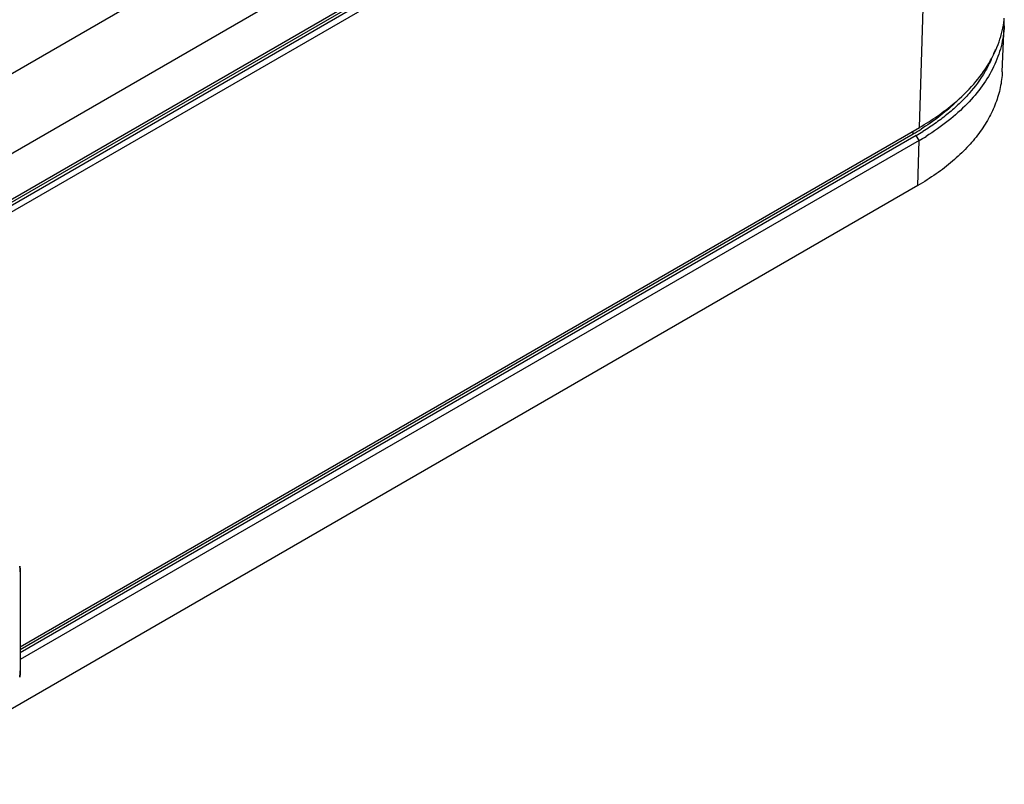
# Model space of a CAD drawing. Header units: inches. Extents: x 0 to 34, y 0 to 22.
# Tile 34 of 41: x 28.6 to 29.8, y 10.7 to 11.6. Entities that reach past the tile are written whole.
import ezdxf

# ---------------------------------------------------------------- set-up
doc = ezdxf.new("R2010")
doc.units = ezdxf.units.IN
doc.header["$LTSCALE"] = 1.87
doc.header["$MEASUREMENT"] = 0
doc.layers.get('0').update_dxf_attribs({"linetype": 'CONTINUOUS'})

msp = doc.modelspace()

# ---------------------------------------------------------------- linework, layer by layer
at = {"color": 7, "linetype": 'CONTINUOUS'}
for p, q in [((27.4048, 10.8531), (29.7071, 12.1824)), ((27.4463, 10.7811), (29.7487, 12.1105)), ((29.74, 12.0467), (27.4419, 10.7198)), ((29.7433, 12.0448), (27.4452, 10.7179)), ((27.4472, 10.7266), (29.7495, 12.0559)), ((29.7467, 12.0388), (27.4486, 10.7119)), ((29.7301, 11.501), (29.7467, 12.0388)), ((29.8296, 11.568), (29.832, 11.6231)), ((28.6496, 10.8771), (29.7301, 11.501)), ((28.6496, 10.8738), (29.7227, 11.4933)), ((29.7262, 11.4913), (28.6496, 10.8697)), ((29.7227, 11.4933), (29.7227, 11.4967)), ((29.7296, 11.4853), (29.7262, 11.4913)), ((29.7296, 11.4853), (28.6496, 10.8617)), ((29.728, 11.4311), (29.7296, 11.4853)), ((29.728, 11.4311), (28.5772, 10.7667)), ((28.6496, 10.9671), (28.6496, 10.8481))]:
    msp.add_line(p, q, dxfattribs=at)
for centre, radius, start, end in [((29.7157, 11.6281), 0.1164, 0.0006, 2.1), ((29.7156, 11.6281), 0.1165, 357.5447, 359.9991), ((29.5685, 11.7606), 0.3086, 299.9878, 302.016), ((29.5688, 11.764), 0.3149, 299.9923, 301.6568), ((29.5703, 11.7613), 0.3188, 299.9911, 301.764)]:
    msp.add_arc(centre, radius, start, end, dxfattribs=at)
for points, knots in [([(29.7717, 11.53), (29.7802, 11.5371), (29.7955, 11.552), (29.8139, 11.5768), (29.8246, 11.599), (29.8299, 11.6169), (29.8315, 11.6259), (29.832, 11.6304)], [0, 0, 0, 0, 0.276116, 0.532064, 0.771422, 0.886679, 1, 1, 1, 1]), ([(29.832, 11.6231), (29.8318, 11.6189), (29.831, 11.6106), (29.8285, 11.5982), (29.8246, 11.5859), (29.8212, 11.5779), (29.8193, 11.574)], [0, 0, 0, 0, 0.244473, 0.491503, 0.742816, 1, 1, 1, 1]), ([(29.8212, 11.5948), (29.8196, 11.5902), (29.8159, 11.5809), (29.8063, 11.5626), (29.7934, 11.5453), (29.778, 11.5292), (29.7647, 11.5175), (29.75, 11.5063), (29.7395, 11.4993), (29.7341, 11.496)], [0, 0, 0, 0, 0.109575, 0.222572, 0.461092, 0.587816, 0.719846, 0.857284, 1, 1, 1, 1]), ([(29.8193, 11.574), (29.8155, 11.566), (29.8059, 11.5502), (29.7875, 11.5284), (29.7646, 11.508), (29.7473, 11.496), (29.7381, 11.4903)], [0, 0, 0, 0, 0.225525, 0.466203, 0.724164, 1, 1, 1, 1]), ([(29.8296, 11.568), (29.8294, 11.5616), (29.8277, 11.5487), (29.8221, 11.5298), (29.8134, 11.5112), (29.8018, 11.4933), (29.7872, 11.4761), (29.7699, 11.4598), (29.75, 11.4446), (29.7356, 11.4355), (29.728, 11.4311)], [0, 0, 0, 0, 0.107829, 0.218037, 0.332305, 0.451982, 0.578091, 0.711328, 0.85203, 1, 1, 1, 1]), ([(29.7301, 11.501), (29.7376, 11.5054), (29.752, 11.5144), (29.7654, 11.5247), (29.7717, 11.53)], [0, 0, 0, 0, 0.512309, 1, 1, 1, 1]), ([(29.7724, 11.5298), (29.7664, 11.5241), (29.7534, 11.5132), (29.7394, 11.5036), (29.7321, 11.499)], [0, 0, 0, 0, 0.486393, 1, 1, 1, 1]), ([(28.6496, 10.9671), (28.6496, 10.9677), (28.6496, 10.9699), (28.6493, 10.9722), (28.6489, 10.9738)], [0, 0, 0, 0, 0.261189, 1, 1, 1, 1]), ([(28.6489, 10.9738), (28.649, 10.9733), (28.6495, 10.9711), (28.6496, 10.9688), (28.6496, 10.9671)], [0, 0, 0, 0, 0.238866, 1, 1, 1, 1]), ([(28.6489, 10.8406), (28.649, 10.8413), (28.6494, 10.8437), (28.6496, 10.8463), (28.6496, 10.8481)], [0, 0, 0, 0, 0.259243, 1, 1, 1, 1]), ([(28.6496, 10.8481), (28.6496, 10.8475), (28.6496, 10.845), (28.6493, 10.8425), (28.6489, 10.8406)], [0, 0, 0, 0, 0.240471, 1, 1, 1, 1])]:
    msp.add_open_spline(points, degree=3, knots=knots, dxfattribs=at)

doc.saveas('drawing.dxf')
